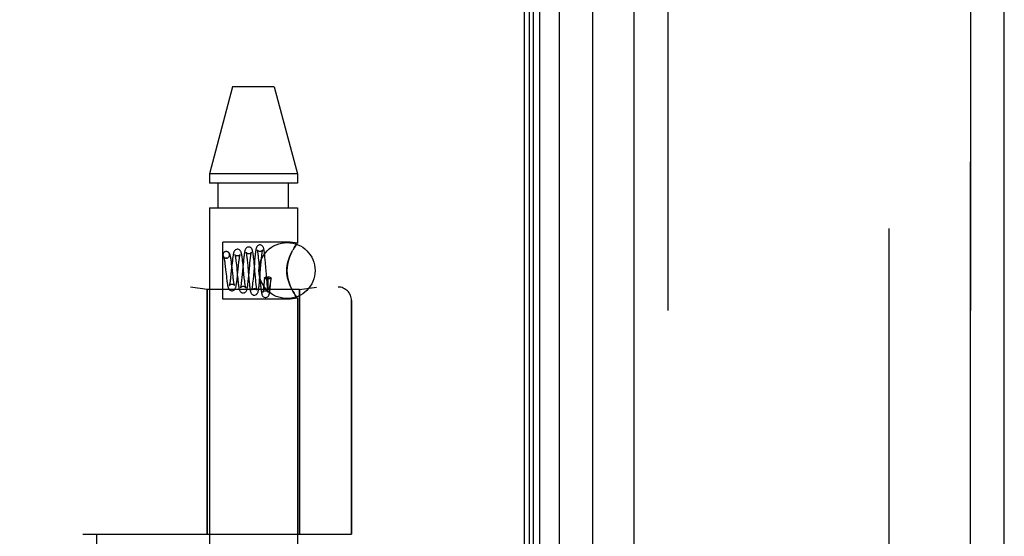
# Model space of a CAD drawing. Header units: inches. Extents: x 0 to 193, y 0 to 125.
# Tile 124 of 256: x 14.91 to 17.1, y 87.09 to 88.24. Entities that reach past the tile are written whole.
import ezdxf

# ---------------------------------------------------------------- set-up
doc = ezdxf.new("R2010")
doc.units = ezdxf.units.IN
doc.header["$LTSCALE"] = 10.635988
doc.header["$MEASUREMENT"] = 0
doc.linetypes.add('HIDDEN', pattern=[0.2, 0.1, -0.1])
doc.layers.get('0').update_dxf_attribs({"linetype": 'CONTINUOUS'})
for name, color, linetype in [('DEFAULT_2', 8, 'HIDDEN'), ('LEFTHAND_DOOR_ASSEMBLY', 7, 'CONTINUOUS'), ('RIGHTHAND_DOOR_ASSEMBLY', 7, 'CONTINUOUS')]:
    doc.layers.add(name, color=color, linetype=linetype)

msp = doc.modelspace()

# ---------------------------------------------------------------- linework, layer by layer
at = {"color": 3, "linetype": 'Continuous'}
msp.add_line((16.0301, 91.0617), (16.0301, 31.2697), dxfattribs=at)
at = {"layer": 'DEFAULT_2', "color": 8, "linetype": 'HIDDEN'}
msp.add_line((16.8427, 89.9001), (16.8427, 32.4312), dxfattribs=at)
at = {"layer": 'LEFTHAND_DOOR_ASSEMBLY', "color": 7, "linetype": 'Continuous'}
for p, q in [((16.1079, 90.831), (16.1079, 31.5003)), ((16.042, 31.5184), (16.042, 90.813)), ((16.0508, 31.516), (16.0508, 90.8153)), ((16.0645, 31.5092), (16.0645, 90.8221)), ((16.183, 31.5287), (16.183, 90.8026))]:
    msp.add_line(p, q, dxfattribs=at)
at = {"layer": 'LEFTHAND_DOOR_ASSEMBLY', "color": 3, "linetype": 'Continuous'}
for p, q in [((16.2751, 31.5507), (16.2751, 90.7807)), ((17.1001, 31.5507), (17.1001, 90.7807))]:
    msp.add_line(p, q, dxfattribs=at)
at = {"layer": 'LEFTHAND_DOOR_ASSEMBLY', "color": 8, "linetype": 'HIDDEN'}
for p, q in [((16.3501, 90.7807), (16.3501, 31.5507)), ((17.0251, 31.5507), (17.0251, 90.7807)), ((15.3796, 88.0887), (15.3281, 87.8946)), ((15.4726, 88.0887), (15.3796, 88.0887)), ((15.4726, 88.0887), (15.5241, 87.8946)), ((15.3281, 87.8946), (15.3281, 87.8737)), ((15.5241, 87.8946), (15.3281, 87.8946)), ((15.5241, 87.8946), (15.5241, 87.8737)), ((15.5241, 87.8737), (15.3281, 87.8737)), ((15.3476, 87.8187), (15.3476, 87.8737)), ((15.5046, 87.8187), (15.5046, 87.8737)), ((15.3281, 87.8187), (15.3281, 84.9707)), ((15.3281, 87.8187), (15.5241, 87.8187)), ((15.5241, 87.8187), (15.5241, 87.7401)), ((15.3581, 87.6152), (15.3581, 87.7422)), ((15.5081, 87.7422), (15.3581, 87.7422)), ((15.5241, 87.7401), (15.5081, 87.7422)), ((15.5229, 87.7384), (15.5238, 87.7397)), ((15.3656, 87.7212), (15.3642, 87.721)), ((15.3657, 87.7212), (15.3642, 87.721)), ((15.511, 87.7189), (15.5081, 87.7126)), ((15.3627, 87.6938), (15.3633, 87.6888)), ((15.3656, 87.7062), (15.367, 87.7063)), ((15.367, 87.7063), (15.3657, 87.7062)), ((15.3783, 87.6884), (15.3776, 87.6936)), ((15.3872, 87.7001), (15.3877, 87.6959)), ((15.3877, 87.6959), (15.3882, 87.6913)), ((15.3882, 87.6913), (15.3889, 87.6837)), ((15.3929, 87.6892), (15.3932, 87.6918)), ((15.4032, 87.6928), (15.4011, 87.6703)), ((15.4031, 87.6911), (15.4025, 87.697)), ((15.4051, 87.6707), (15.4031, 87.6911)), ((15.4038, 87.6984), (15.4032, 87.6928)), ((15.4119, 87.7052), (15.4124, 87.7012)), ((15.4124, 87.7012), (15.4128, 87.6968)), ((15.4128, 87.6968), (15.4135, 87.6896)), ((15.4158, 87.667), (15.418, 87.6907)), ((15.418, 87.6907), (15.4185, 87.696)), ((15.4283, 87.6954), (15.426, 87.6672)), ((15.4275, 87.6997), (15.4269, 87.7049)), ((15.428, 87.6942), (15.4275, 87.6997)), ((15.429, 87.6827), (15.428, 87.6942)), ((15.4288, 87.7011), (15.4283, 87.6954)), ((15.4367, 87.7106), (15.4371, 87.7067)), ((15.4371, 87.7067), (15.4375, 87.7024)), ((15.4375, 87.7024), (15.4381, 87.6953)), ((15.4381, 87.6953), (15.4389, 87.6846)), ((15.4406, 87.6641), (15.4428, 87.6906)), ((15.4428, 87.6906), (15.4435, 87.6985)), ((15.4435, 87.6985), (15.4439, 87.7033)), ((15.4524, 87.7028), (15.4519, 87.7083)), ((15.4529, 87.697), (15.4524, 87.7028)), ((15.4539, 87.6849), (15.4529, 87.697)), ((15.3633, 87.6888), (15.3642, 87.6804)), ((15.3642, 87.6804), (15.3652, 87.6715)), ((15.3652, 87.6715), (15.3659, 87.6656)), ((15.3762, 87.6716), (15.3759, 87.669)), ((15.3889, 87.6837), (15.3903, 87.6697)), ((15.3903, 87.6697), (15.3911, 87.6612)), ((15.4011, 87.6703), (15.4004, 87.6627)), ((15.4059, 87.6628), (15.4051, 87.6707)), ((15.4151, 87.6705), (15.4161, 87.6592)), ((15.4389, 87.6846), (15.4405, 87.6642)), ((15.4559, 87.6593), (15.455, 87.6701)), ((15.3659, 87.6656), (15.3665, 87.6601)), ((15.3814, 87.6609), (15.3808, 87.6653)), ((15.3911, 87.6612), (15.3917, 87.6559)), ((15.4064, 87.658), (15.4059, 87.6628)), ((15.4152, 87.6609), (15.4158, 87.667)), ((15.4161, 87.6592), (15.4166, 87.6538)), ((15.4166, 87.6538), (15.4172, 87.6486)), ((15.4253, 87.6597), (15.4249, 87.6552)), ((15.426, 87.6672), (15.4253, 87.6597)), ((15.4313, 87.6566), (15.4307, 87.6637)), ((15.4317, 87.6523), (15.4313, 87.6566)), ((15.4322, 87.6485), (15.4317, 87.6523)), ((15.4401, 87.6585), (15.4406, 87.6641)), ((15.4405, 87.6642), (15.4413, 87.6555)), ((15.4413, 87.6555), (15.4417, 87.6499)), ((15.4417, 87.6499), (15.4422, 87.6447)), ((15.4499, 87.6524), (15.4495, 87.6484)), ((15.4502, 87.6568), (15.4499, 87.6524)), ((15.4507, 87.6622), (15.4502, 87.6568)), ((15.4565, 87.6521), (15.4559, 87.6593)), ((15.4569, 87.6478), (15.4565, 87.6521)), ((15.4573, 87.644), (15.4569, 87.6478)), ((15.4581, 87.6644), (15.4589, 87.6644)), ((15.4588, 87.6619), (15.4589, 87.6644)), ((15.4588, 87.6585), (15.4588, 87.6619)), ((15.4588, 87.6556), (15.4588, 87.6585)), ((15.4588, 87.6531), (15.4588, 87.6556)), ((15.4589, 87.6516), (15.4588, 87.6531)), ((15.4589, 87.6503), (15.4589, 87.6516)), ((15.4589, 87.6491), (15.4589, 87.6503)), ((15.4589, 87.648), (15.4589, 87.6491)), ((15.459, 87.6471), (15.4589, 87.648)), ((15.459, 87.6463), (15.459, 87.6471)), ((15.459, 87.6455), (15.459, 87.6463)), ((15.464, 87.6519), (15.4638, 87.6503)), ((15.4642, 87.6536), (15.464, 87.6519)), ((15.4645, 87.6555), (15.4642, 87.6536)), ((15.4647, 87.6577), (15.4645, 87.6555)), ((15.4645, 87.6488), (15.4649, 87.6539)), ((15.465, 87.6601), (15.4647, 87.6577)), ((15.4649, 87.6539), (15.4656, 87.6621)), ((15.4652, 87.6628), (15.465, 87.6601)), ((13.5511, 87.6419), (15.6149, 87.6419)), ((15.3231, 87.6366), (15.2856, 87.6419)), ((15.3231, 87.6366), (15.3231, 87.0907)), ((15.5291, 87.6366), (15.3231, 87.6366)), ((15.4591, 87.6449), (15.459, 87.6455)), ((15.4591, 87.6443), (15.4591, 87.6449)), ((15.4592, 87.6438), (15.4591, 87.6443)), ((15.5081, 87.6447), (15.511, 87.6384)), ((15.5291, 87.6366), (15.5666, 87.6419)), ((15.5291, 87.6366), (15.5291, 87.0907)), ((15.5081, 87.6152), (15.3581, 87.6152)), ((15.5241, 87.6172), (15.5081, 87.6152)), ((15.5241, 87.6172), (15.5238, 87.6176)), ((15.5241, 87.6172), (15.5241, 84.9707)), ((15.6449, 87.6119), (15.6449, 87.0907)), ((15.0461, 87.0907), (15.6449, 87.0907)), ((15.0761, 85.4907), (15.0761, 87.0907))]:
    msp.add_line(p, q, dxfattribs=at)
for points in [[(15.4407, 87.7362), (15.4399, 87.7361), (15.4381, 87.7357), (15.4364, 87.7349), (15.4351, 87.7338), (15.4342, 87.7327), (15.4335, 87.7316), (15.433, 87.7306), (15.4327, 87.7296), (15.4324, 87.7286), (15.4321, 87.7276), (15.4318, 87.7264), (15.4316, 87.7251), (15.4313, 87.7236), (15.4311, 87.722), (15.4308, 87.7202), (15.4306, 87.7183), (15.4303, 87.7162), (15.4301, 87.714), (15.4298, 87.7116), (15.4295, 87.7091), (15.4293, 87.7065), (15.4288, 87.7011)], [(15.4519, 87.7083), (15.4516, 87.7109), (15.4514, 87.7133), (15.4511, 87.7156), (15.4509, 87.7177), (15.4506, 87.7196), (15.4504, 87.7214), (15.4501, 87.723), (15.4499, 87.7245), (15.4497, 87.7258), (15.4494, 87.727), (15.4491, 87.7281), (15.4489, 87.7292), (15.4485, 87.7302), (15.4481, 87.7312), (15.4475, 87.7322), (15.4467, 87.7334), (15.4453, 87.7346), (15.4436, 87.7356), (15.4417, 87.7361), (15.4407, 87.7362)], [(15.5241, 87.7401), (15.5238, 87.7397), (15.5229, 87.7384), (15.5213, 87.7362), (15.5192, 87.7332), (15.5167, 87.7292), (15.5139, 87.7244)], [(15.5167, 87.7292), (15.5192, 87.7332), (15.5213, 87.7362)], [(15.3642, 87.721), (15.3636, 87.7208), (15.3619, 87.7201), (15.3603, 87.7189), (15.3591, 87.7174), (15.3584, 87.7156), (15.3582, 87.7137), (15.3584, 87.7117), (15.3591, 87.7099), (15.3603, 87.7084), (15.3619, 87.7072), (15.3636, 87.7065), (15.3656, 87.7062)], [(15.367, 87.7063), (15.3676, 87.7065), (15.3694, 87.7072), (15.3709, 87.7084), (15.3721, 87.7099), (15.3728, 87.7117), (15.3731, 87.7137), (15.3728, 87.7156), (15.3721, 87.7174), (15.3709, 87.7189), (15.3694, 87.7201), (15.3676, 87.7208), (15.3656, 87.7212)], [(15.3776, 87.6936), (15.3773, 87.6961), (15.377, 87.6986), (15.3767, 87.7009), (15.3764, 87.7032), (15.376, 87.7053), (15.3757, 87.7072), (15.3754, 87.709), (15.375, 87.7107), (15.3747, 87.7122), (15.3743, 87.7135), (15.3739, 87.7148), (15.3733, 87.716), (15.3727, 87.7172), (15.3717, 87.7184), (15.3703, 87.7197), (15.3685, 87.7206), (15.3666, 87.7211), (15.3657, 87.7212)], [(15.3907, 87.7262), (15.3899, 87.7261), (15.3881, 87.7257), (15.3864, 87.7248), (15.385, 87.7237), (15.384, 87.7225), (15.3833, 87.7214), (15.3828, 87.7203), (15.3824, 87.7192), (15.3821, 87.718), (15.3817, 87.7167), (15.3814, 87.7153), (15.3811, 87.7137), (15.3808, 87.7119), (15.3805, 87.71), (15.3802, 87.7078), (15.3799, 87.7055), (15.3795, 87.703), (15.3792, 87.7004), (15.3786, 87.6947)], [(15.3849, 87.7144), (15.3849, 87.7145), (15.3848, 87.7146), (15.3849, 87.7144), (15.385, 87.7141), (15.3851, 87.7136), (15.3853, 87.7129), (15.3855, 87.712), (15.3856, 87.711), (15.3859, 87.7098), (15.3861, 87.7085), (15.3863, 87.7071), (15.3865, 87.7055), (15.3867, 87.7038), (15.387, 87.702), (15.3872, 87.7001)], [(15.3907, 87.7112), (15.3897, 87.7112), (15.388, 87.7117), (15.3866, 87.7125), (15.3856, 87.7134), (15.3851, 87.7141), (15.3849, 87.7144)], [(15.4025, 87.697), (15.4022, 87.6998), (15.4019, 87.7026), (15.4015, 87.7052), (15.4012, 87.7077), (15.4009, 87.71), (15.4005, 87.7121), (15.4002, 87.714), (15.3999, 87.7157), (15.3995, 87.7173), (15.3992, 87.7186), (15.3987, 87.7199), (15.3982, 87.7211), (15.3976, 87.7222), (15.3967, 87.7234), (15.3953, 87.7246), (15.3936, 87.7256), (15.3917, 87.7261), (15.3907, 87.7262)], [(15.3964, 87.714), (15.3965, 87.7142), (15.3966, 87.7145), (15.3966, 87.7145), (15.3965, 87.7143), (15.3961, 87.7138), (15.3955, 87.7131), (15.3946, 87.7123), (15.3933, 87.7117), (15.3918, 87.7113), (15.3907, 87.7112)], [(15.3932, 87.6918), (15.3938, 87.6968), (15.394, 87.6991), (15.3943, 87.7012), (15.3946, 87.7032), (15.3948, 87.7051), (15.3951, 87.7068), (15.3953, 87.7084), (15.3955, 87.7098), (15.3958, 87.7111), (15.396, 87.7122), (15.3962, 87.7131), (15.3964, 87.7137), (15.3964, 87.714)], [(15.4157, 87.7312), (15.415, 87.7311), (15.4131, 87.7307), (15.4115, 87.7299), (15.4101, 87.7288), (15.4091, 87.7277), (15.4084, 87.7265), (15.4079, 87.7255), (15.4076, 87.7244), (15.4072, 87.7233), (15.4069, 87.7221), (15.4066, 87.7207), (15.4063, 87.7192), (15.406, 87.7175), (15.4057, 87.7156), (15.4055, 87.7135), (15.4052, 87.7113), (15.4049, 87.709), (15.4046, 87.7065), (15.4043, 87.7039), (15.4038, 87.6984)], [(15.4097, 87.7197), (15.4097, 87.7196), (15.4098, 87.7194), (15.4099, 87.719), (15.41, 87.7184), (15.4102, 87.7176), (15.4104, 87.7168), (15.4105, 87.7158), (15.4107, 87.7146), (15.4109, 87.7133), (15.4111, 87.7119), (15.4113, 87.7104), (15.4115, 87.7088), (15.4117, 87.707), (15.4119, 87.7052)], [(15.4157, 87.7162), (15.4147, 87.7162), (15.413, 87.7167), (15.4116, 87.7175), (15.4106, 87.7184), (15.41, 87.7191), (15.4098, 87.7195), (15.4097, 87.7197), (15.4097, 87.7197)], [(15.4269, 87.7049), (15.4267, 87.7073), (15.4264, 87.7096), (15.4261, 87.7118), (15.4259, 87.7138), (15.4256, 87.7157), (15.4254, 87.7174), (15.4251, 87.719), (15.4248, 87.7205), (15.4245, 87.7218), (15.4243, 87.723), (15.424, 87.7241), (15.4236, 87.7251), (15.4232, 87.7261), (15.4225, 87.7273), (15.4216, 87.7284), (15.4203, 87.7296), (15.4186, 87.7306), (15.4166, 87.7311), (15.4157, 87.7312)], [(15.4215, 87.719), (15.4216, 87.7193), (15.4217, 87.7196), (15.4217, 87.7197), (15.4216, 87.7195), (15.4214, 87.7191), (15.4209, 87.7184), (15.4199, 87.7176), (15.4186, 87.7168), (15.417, 87.7163), (15.4157, 87.7162)], [(15.4185, 87.696), (15.419, 87.7008), (15.4192, 87.7031), (15.4194, 87.7052), (15.4197, 87.7072), (15.4199, 87.7091), (15.4201, 87.7108), (15.4203, 87.7124), (15.4205, 87.7139), (15.4207, 87.7152), (15.4209, 87.7163), (15.4211, 87.7173), (15.4213, 87.7182), (15.4215, 87.7188), (15.4215, 87.719)], [(15.4346, 87.7248), (15.4346, 87.7248), (15.4347, 87.7245), (15.4348, 87.7241), (15.4349, 87.7235), (15.4351, 87.7228), (15.4352, 87.722), (15.4354, 87.721), (15.4356, 87.7199), (15.4357, 87.7186), (15.4359, 87.7173), (15.4361, 87.7158), (15.4363, 87.7142), (15.4365, 87.7125), (15.4367, 87.7106)], [(15.4407, 87.7212), (15.4397, 87.7212), (15.4379, 87.7218), (15.4365, 87.7226), (15.4355, 87.7235), (15.4349, 87.7242), (15.4347, 87.7247), (15.4346, 87.7248), (15.4346, 87.7248)], [(15.4467, 87.7245), (15.4468, 87.7247), (15.4468, 87.7248), (15.4468, 87.7247), (15.4466, 87.7244), (15.4462, 87.7238), (15.4455, 87.7231), (15.4445, 87.7223), (15.4432, 87.7217), (15.4417, 87.7212), (15.4407, 87.7212)], [(15.4439, 87.7033), (15.4444, 87.7077), (15.4446, 87.7097), (15.4448, 87.7116), (15.445, 87.7134), (15.4452, 87.7151), (15.4454, 87.7167), (15.4456, 87.7181), (15.4458, 87.7194), (15.4459, 87.7206), (15.4461, 87.7217), (15.4463, 87.7226), (15.4464, 87.7233), (15.4466, 87.724), (15.4467, 87.7244), (15.4467, 87.7245)], [(15.5081, 87.7126), (15.5056, 87.706), (15.5036, 87.6992), (15.502, 87.6924), (15.5011, 87.6854), (15.5008, 87.6785), (15.5011, 87.6716), (15.5021, 87.6648), (15.5036, 87.658), (15.5056, 87.6513), (15.5081, 87.6447)], [(15.5081, 87.6447), (15.5065, 87.649), (15.5049, 87.6534), (15.5036, 87.658), (15.5024, 87.6628), (15.5016, 87.6679), (15.501, 87.6732), (15.5008, 87.6786), (15.501, 87.684), (15.5015, 87.6893), (15.5024, 87.6945), (15.5036, 87.6993), (15.5049, 87.7039), (15.5064, 87.7083), (15.5081, 87.7126)], [(15.5081, 87.7126), (15.511, 87.7189), (15.5139, 87.7244)], [(15.3601, 87.7092), (15.36, 87.7093), (15.36, 87.7094), (15.36, 87.7093), (15.3602, 87.7089), (15.3603, 87.7082), (15.3605, 87.7074), (15.3608, 87.7063), (15.361, 87.705), (15.3613, 87.7036), (15.3615, 87.702), (15.3618, 87.7002), (15.3621, 87.6982), (15.3624, 87.6961), (15.3627, 87.6938)], [(15.3657, 87.7062), (15.3648, 87.7062), (15.3632, 87.7067), (15.3618, 87.7074), (15.3609, 87.7082), (15.3603, 87.7089), (15.3601, 87.7092)], [(15.3786, 87.6947), (15.3783, 87.6918), (15.3762, 87.6716)], [(15.3759, 87.669), (15.3753, 87.664), (15.3751, 87.6616), (15.3748, 87.6594), (15.3745, 87.6574), (15.3743, 87.6554), (15.374, 87.6536), (15.3738, 87.652), (15.3735, 87.6505), (15.3733, 87.6492), (15.3731, 87.648), (15.3729, 87.647), (15.3727, 87.6462), (15.3726, 87.646)], [(15.3797, 87.6751), (15.3792, 87.6803), (15.3783, 87.6884)], [(15.3808, 87.6653), (15.38, 87.6725), (15.3797, 87.6751)], [(15.3905, 87.6659), (15.3908, 87.6688), (15.3929, 87.6892)], [(15.4135, 87.6896), (15.4146, 87.6762), (15.4151, 87.6705)], [(15.4307, 87.6637), (15.4295, 87.677), (15.429, 87.6827)], [(15.455, 87.6701), (15.4543, 87.6789), (15.4539, 87.6849)], [(15.3665, 87.6601), (15.3668, 87.6575), (15.3671, 87.6551), (15.3675, 87.6529), (15.3678, 87.6507), (15.3681, 87.6488), (15.3684, 87.647), (15.3687, 87.6454), (15.369, 87.644), (15.3693, 87.6427), (15.3696, 87.6415), (15.37, 87.6404), (15.3704, 87.6393), (15.3709, 87.6383), (15.3716, 87.6372), (15.3725, 87.636), (15.3739, 87.6349), (15.3756, 87.6341), (15.3775, 87.6337), (15.3782, 87.6336)], [(15.3726, 87.646), (15.3725, 87.6457), (15.3724, 87.6454), (15.3724, 87.6453), (15.3725, 87.6456), (15.3729, 87.6461), (15.3737, 87.6469), (15.3748, 87.6477), (15.3762, 87.6483), (15.3777, 87.6486), (15.3782, 87.6486)], [(15.3782, 87.6336), (15.3792, 87.6337), (15.3811, 87.6342), (15.3829, 87.6352), (15.3842, 87.6364), (15.3851, 87.6376), (15.3858, 87.6388), (15.3863, 87.6399), (15.3867, 87.6411), (15.387, 87.6423), (15.3874, 87.6437), (15.3877, 87.6452), (15.388, 87.6469), (15.3883, 87.6487), (15.3886, 87.6507), (15.3889, 87.6529), (15.3893, 87.6552), (15.3896, 87.6577), (15.3899, 87.6603), (15.3905, 87.6659)], [(15.3782, 87.6486), (15.3788, 87.6486), (15.3804, 87.6483), (15.3817, 87.6477), (15.3827, 87.6469), (15.3834, 87.6463), (15.3838, 87.6457), (15.384, 87.6454), (15.384, 87.6454)], [(15.384, 87.6454), (15.384, 87.6455), (15.3838, 87.6459), (15.3837, 87.6465), (15.3835, 87.6473), (15.3833, 87.6482), (15.3831, 87.6493), (15.3828, 87.6506), (15.3826, 87.652), (15.3824, 87.6535), (15.3821, 87.6552), (15.3819, 87.657), (15.3816, 87.6589), (15.3814, 87.6609)], [(15.3917, 87.6559), (15.392, 87.6534), (15.3923, 87.651), (15.3925, 87.6487), (15.3928, 87.6466), (15.3931, 87.6446), (15.3934, 87.6427), (15.3937, 87.6411), (15.394, 87.6395), (15.3943, 87.6382), (15.3946, 87.6369), (15.3949, 87.6358), (15.3953, 87.6347), (15.3957, 87.6336), (15.3964, 87.6324), (15.3974, 87.6312), (15.3988, 87.6301), (15.4005, 87.6292), (15.4023, 87.6287), (15.4032, 87.6286)], [(15.4004, 87.6627), (15.3999, 87.6581), (15.3997, 87.656), (15.3995, 87.654), (15.3992, 87.652), (15.399, 87.6502), (15.3988, 87.6486), (15.3986, 87.647), (15.3984, 87.6456), (15.3982, 87.6443), (15.398, 87.6432), (15.3978, 87.6422), (15.3976, 87.6414), (15.3974, 87.6408), (15.3974, 87.6407)], [(15.4032, 87.6286), (15.4042, 87.6287), (15.4061, 87.6292), (15.4078, 87.6302), (15.4092, 87.6314), (15.4101, 87.6326), (15.4107, 87.6337), (15.4112, 87.6348), (15.4115, 87.6359), (15.4119, 87.6371), (15.4122, 87.6384), (15.4125, 87.6399), (15.4128, 87.6416), (15.4131, 87.6434), (15.4134, 87.6454), (15.4137, 87.6476), (15.414, 87.65), (15.4143, 87.6525), (15.4146, 87.6552), (15.4152, 87.6609)], [(15.4092, 87.6402), (15.4091, 87.6402), (15.4091, 87.6404), (15.409, 87.6408), (15.4088, 87.6413), (15.4087, 87.6421), (15.4085, 87.643), (15.4083, 87.6441), (15.4081, 87.6453), (15.4078, 87.6467), (15.4076, 87.6482), (15.4074, 87.6499), (15.4072, 87.6518), (15.4069, 87.6537), (15.4067, 87.6558), (15.4064, 87.658)], [(15.4172, 87.6486), (15.4174, 87.6462), (15.4177, 87.6439), (15.418, 87.6418), (15.4182, 87.6398), (15.4185, 87.638), (15.4187, 87.6363), (15.419, 87.6349), (15.4193, 87.6335), (15.4195, 87.6323), (15.4198, 87.6313), (15.4201, 87.6302), (15.4205, 87.6293), (15.4209, 87.6282), (15.4216, 87.6271), (15.4226, 87.626), (15.4239, 87.6249), (15.4256, 87.6241), (15.4274, 87.6237), (15.4282, 87.6236)], [(15.4249, 87.6552), (15.4245, 87.651), (15.4243, 87.649), (15.4241, 87.6472), (15.4239, 87.6455), (15.4237, 87.6439), (15.4235, 87.6424), (15.4233, 87.641), (15.4231, 87.6398), (15.4229, 87.6386), (15.4227, 87.6376), (15.4226, 87.6368), (15.4224, 87.6361), (15.4223, 87.6356), (15.4223, 87.6354)], [(15.4282, 87.6236), (15.4291, 87.6237), (15.4311, 87.6242), (15.4328, 87.6252), (15.4341, 87.6264), (15.435, 87.6275), (15.4356, 87.6286), (15.4361, 87.6296), (15.4364, 87.6306), (15.4367, 87.6317), (15.4369, 87.6328), (15.4372, 87.6339), (15.4374, 87.6353), (15.4377, 87.6367), (15.4379, 87.6383), (15.4382, 87.64), (15.4384, 87.6419), (15.4387, 87.6439), (15.4389, 87.646), (15.4392, 87.6483), (15.4394, 87.6506), (15.4396, 87.6531), (15.4401, 87.6585)], [(15.4343, 87.6351), (15.4343, 87.6351), (15.4342, 87.6352), (15.4341, 87.6355), (15.434, 87.636), (15.4338, 87.6367), (15.4337, 87.6375), (15.4335, 87.6384), (15.4333, 87.6395), (15.4331, 87.6407), (15.433, 87.642), (15.4328, 87.6435), (15.4326, 87.645), (15.4324, 87.6467), (15.4322, 87.6485)], [(15.4495, 87.6484), (15.4491, 87.6446), (15.4489, 87.6428), (15.4488, 87.6412), (15.4486, 87.6396), (15.4484, 87.6382), (15.4483, 87.6368), (15.4481, 87.6356), (15.4479, 87.6344), (15.4478, 87.6334), (15.4476, 87.6325), (15.4475, 87.6318), (15.4473, 87.6311), (15.4472, 87.6306), (15.4471, 87.6302), (15.4471, 87.6301)], [(15.4507, 87.6622), (15.4509, 87.6627), (15.4516, 87.6633), (15.4528, 87.6638), (15.4544, 87.6641), (15.4561, 87.6643), (15.4581, 87.6644)], [(15.4581, 87.6598), (15.4561, 87.6599), (15.4544, 87.6601), (15.4528, 87.6605), (15.4516, 87.661), (15.4509, 87.6615), (15.4507, 87.6621), (15.4507, 87.6622)], [(15.4532, 87.6186), (15.454, 87.6187), (15.4559, 87.6192), (15.4575, 87.62), (15.4589, 87.6211), (15.4598, 87.6222), (15.4604, 87.6233), (15.4608, 87.6242), (15.4612, 87.6251), (15.4614, 87.626), (15.4617, 87.6269), (15.4619, 87.628), (15.4621, 87.629), (15.4623, 87.6302), (15.4626, 87.6316), (15.4628, 87.633), (15.463, 87.6345), (15.4632, 87.6362), (15.4634, 87.638), (15.4636, 87.6399), (15.4638, 87.642), (15.4641, 87.6441), (15.4645, 87.6488)], [(15.4656, 87.6621), (15.4655, 87.6618), (15.465, 87.6612), (15.4642, 87.6608), (15.463, 87.6604), (15.4615, 87.6601), (15.4599, 87.6599), (15.4581, 87.6598)], [(15.4652, 87.6628), (15.4636, 87.6632), (15.462, 87.6636), (15.4604, 87.664), (15.4589, 87.6644)], [(15.4638, 87.6503), (15.4636, 87.6489), (15.4635, 87.6483), (15.4634, 87.6477), (15.4633, 87.6472), (15.4632, 87.6466), (15.4631, 87.6462), (15.4631, 87.6457), (15.463, 87.6453), (15.4629, 87.6448), (15.4628, 87.6445), (15.4628, 87.6441), (15.4627, 87.6437), (15.4626, 87.6434), (15.4625, 87.6431), (15.4625, 87.6428), (15.4624, 87.6425), (15.4623, 87.6423), (15.4623, 87.642), (15.4622, 87.6418), (15.4622, 87.6415), (15.4621, 87.6413), (15.462, 87.6411), (15.462, 87.6409), (15.4619, 87.6407), (15.4618, 87.6405), (15.4618, 87.6403), (15.4617, 87.6402), (15.4616, 87.64), (15.4616, 87.6398), (15.4615, 87.6397), (15.4614, 87.6395), (15.4614, 87.6394), (15.4613, 87.6393), (15.4612, 87.6391), (15.4612, 87.639), (15.4611, 87.6389), (15.461, 87.6388), (15.4609, 87.6388), (15.4609, 87.6387), (15.4608, 87.6386), (15.4607, 87.6386), (15.4606, 87.6386), (15.4604, 87.6386), (15.4603, 87.6387), (15.4601, 87.6389), (15.46, 87.639), (15.4599, 87.6392), (15.4599, 87.6394), (15.4598, 87.6396), (15.4598, 87.6397), (15.4597, 87.6399), (15.4597, 87.64), (15.4596, 87.6402), (15.4596, 87.6403), (15.4596, 87.6404), (15.4596, 87.6406), (15.4595, 87.6407), (15.4595, 87.6408), (15.4595, 87.6409), (15.4595, 87.6411), (15.4594, 87.6412), (15.4594, 87.6413), (15.4594, 87.6415), (15.4594, 87.6416), (15.4594, 87.6417), (15.4593, 87.6419), (15.4593, 87.642), (15.4593, 87.6422), (15.4593, 87.6424), (15.4593, 87.6425), (15.4592, 87.6427), (15.4592, 87.6429), (15.4592, 87.6431), (15.4592, 87.6433), (15.4592, 87.6435), (15.4592, 87.6438)], [(15.4652, 87.6628), (15.4656, 87.6623), (15.4656, 87.6621)], [(15.3974, 87.6407), (15.3973, 87.6404), (15.3973, 87.6402), (15.3973, 87.6402), (15.3974, 87.6405), (15.3978, 87.6411), (15.3986, 87.6418), (15.3997, 87.6427), (15.4011, 87.6433), (15.4026, 87.6436), (15.4032, 87.6436)], [(15.4032, 87.6436), (15.4042, 87.6436), (15.4057, 87.6432), (15.4069, 87.6425), (15.4079, 87.6418), (15.4086, 87.6411), (15.409, 87.6406), (15.4091, 87.6403), (15.4092, 87.6402)], [(15.4223, 87.6354), (15.4222, 87.6352), (15.4221, 87.635), (15.4222, 87.6351), (15.4223, 87.6354), (15.4227, 87.636), (15.4234, 87.6367), (15.4245, 87.6376), (15.4259, 87.6382), (15.4275, 87.6386), (15.4282, 87.6386)], [(15.4282, 87.6386), (15.4293, 87.6386), (15.4307, 87.6381), (15.432, 87.6375), (15.433, 87.6368), (15.4336, 87.6361), (15.434, 87.6355), (15.4342, 87.6352), (15.4343, 87.6351)], [(15.4422, 87.6447), (15.4425, 87.6423), (15.4427, 87.64), (15.443, 87.6379), (15.4432, 87.6359), (15.4434, 87.6341), (15.4437, 87.6324), (15.4439, 87.6309), (15.4441, 87.6296), (15.4444, 87.6283), (15.4446, 87.6272), (15.4449, 87.6262), (15.4452, 87.6252), (15.4455, 87.6243), (15.4459, 87.6233), (15.4466, 87.6222), (15.4475, 87.6211), (15.4488, 87.62), (15.4505, 87.6192), (15.4523, 87.6187), (15.4532, 87.6186)], [(15.4471, 87.6301), (15.4471, 87.63), (15.447, 87.6299), (15.4471, 87.63), (15.4473, 87.6304), (15.4477, 87.631), (15.4484, 87.6318), (15.4495, 87.6326), (15.4509, 87.6332), (15.4525, 87.6336), (15.4532, 87.6336)], [(15.4532, 87.6336), (15.4543, 87.6335), (15.4558, 87.6331), (15.4571, 87.6324), (15.4581, 87.6316), (15.4588, 87.6309), (15.4591, 87.6304), (15.4593, 87.63), (15.4593, 87.63)], [(15.4593, 87.63), (15.4593, 87.63), (15.4593, 87.6301), (15.4592, 87.6303), (15.4591, 87.6308), (15.459, 87.6314), (15.4588, 87.6321), (15.4587, 87.6329), (15.4585, 87.6339), (15.4584, 87.635), (15.4582, 87.6362), (15.458, 87.6375), (15.4578, 87.639), (15.4577, 87.6405), (15.4575, 87.6422), (15.4573, 87.644)], [(15.5229, 87.6189), (15.5213, 87.6211), (15.5192, 87.6241), (15.5167, 87.6281), (15.5139, 87.6329), (15.511, 87.6384), (15.5081, 87.6447)], [(15.5139, 87.6329), (15.5167, 87.6281), (15.5192, 87.6241), (15.5213, 87.6211), (15.5229, 87.6189), (15.5238, 87.6176)]]:
    msp.add_lwpolyline(points, dxfattribs=at)
msp.add_circle((15.5011, 87.6787), 0.0625, dxfattribs=at)
for centre, radius, start, end in [((15.5511, 89.5658), 2.7751, 223.8884, 270), ((15.6149, 87.6119), 0.03, 0, 90)]:
    msp.add_arc(centre, radius, start, end, dxfattribs=at)
at = {"layer": 'RIGHTHAND_DOOR_ASSEMBLY', "color": 8, "linetype": 'HIDDEN'}
for p, q in [((16.3501, 90.7807), (16.3501, 31.5507)), ((17.0251, 90.7807), (17.0251, 31.5507)), ((13.5511, 87.6419), (15.6149, 87.6419)), ((15.3231, 87.6366), (15.2856, 87.6419)), ((15.3231, 87.0907), (15.3231, 87.6366)), ((15.5291, 87.6366), (15.3231, 87.6366)), ((15.5291, 87.6366), (15.5666, 87.6419)), ((15.5291, 87.0907), (15.5291, 87.6366)), ((15.6449, 87.0907), (15.6449, 87.6119)), ((15.0461, 87.0907), (15.6449, 87.0907)), ((15.0761, 87.0907), (15.0761, 85.4907))]:
    msp.add_line(p, q, dxfattribs=at)
for centre, radius, start, end in [((15.5511, 89.5658), 2.7751, 223.8884, 270), ((15.6149, 87.6119), 0.03, 0, 90)]:
    msp.add_arc(centre, radius, start, end, dxfattribs=at)

doc.saveas('drawing.dxf')
